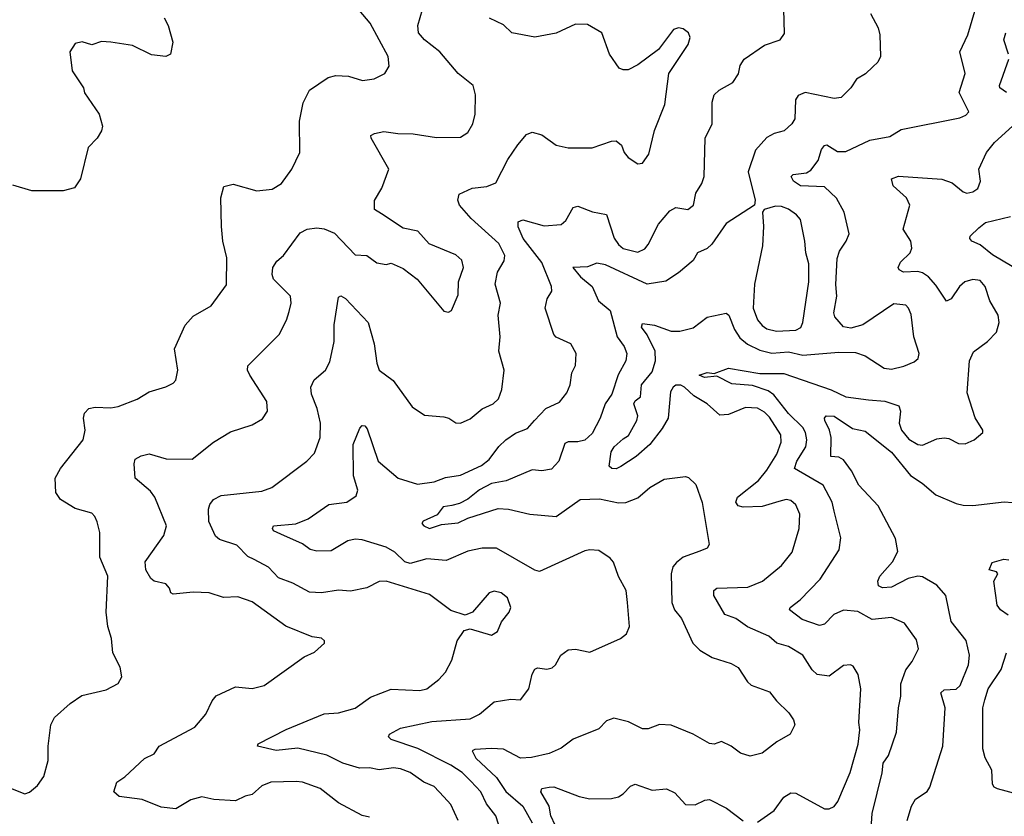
# Model space of a CAD drawing. Extents: x 2133461 to 2293071, y 753526 to 916327.
# Tile 186 of 256: x 2152224 to 2156336, y 865263 to 868589. Entities that reach past the tile are written whole.
import ezdxf

# ---------------------------------------------------------------- set-up
doc = ezdxf.new("R2010")
doc.units = 0

msp = doc.modelspace()

# ---------------------------------------------------------------- linework, layer by layer
at = {"layer": '0CON10XD'}
for points in [[(2152185, 865380), (2152245, 865356), (2152265, 865363.8), (2152298.7, 865391.3), (2152325, 865428.8), (2152343.3, 865495), (2152343.1, 865555), (2152354.4, 865645), (2152369.2, 865675), (2152435, 865734.4), (2152483.4, 865766.6), (2152585, 865791.2), (2152635, 865817.5), (2152650, 865845), (2152644, 865885), (2152613.1, 865945), (2152607.1, 866005), (2152591.9, 866055), (2152584.5, 866115), (2152591.5, 866265), (2152558.1, 866345), (2152558.3, 866448.3), (2152547, 866493), (2152538, 866515), (2152525, 866528), (2152455, 866548.1), (2152394.2, 866585), (2152375.6, 866615), (2152372.3, 866675), (2152395, 866715.6), (2152489.1, 866835), (2152498.1, 866875), (2152490, 866925), (2152494.3, 866945.7), (2152513.3, 866965), (2152538.8, 866971.2), (2152605, 866968.9), (2152635, 866974.5), (2152715, 867004.3), (2152765, 867035.8), (2152835, 867056.2), (2152865, 867071.2), (2152875.8, 867084.2), (2152884, 867125), (2152870, 867215), (2152915.8, 867314.2), (2152948.3, 867351.7), (2153023.8, 867395), (2153087.9, 867482.1), (2153089.1, 867595), (2153072.7, 867665), (2153067.1, 867725), (2153063.8, 867845), (2153077.1, 867892.9), (2153115, 867902), (2153215, 867874.4), (2153279.1, 867880.9), (2153318, 867905), (2153360.8, 867965), (2153394.2, 868035), (2153393.1, 868165), (2153407.7, 868242.3), (2153434.5, 868295.5), (2153511.7, 868348.3), (2153545, 868356), (2153597, 868353), (2153655.8, 868335.8), (2153705, 868342.9), (2153748.8, 868365), (2153767.5, 868395), (2153762.9, 868435), (2153687.5, 868575), (2153588, 868695)], [(2152745.5, 865504.5), (2152785, 865524), (2152806.7, 865555), (2152956, 865635), (2153000.9, 865689.1), (2153028, 865745), (2153044.5, 865765.5), (2153125, 865803.5), (2153195, 865795.7), (2153245, 865809.4), (2153412, 865928), (2153455, 865948), (2153497.5, 865985), (2153497.5, 865995), (2153485, 866006.2), (2153445, 866012), (2153335, 866056), (2153195, 866157.9), (2153135, 866178.8), (2153075, 866176.9), (2153015, 866195.6), (2152948.7, 866198.7), (2152865, 866190), (2152855.7, 866195.7), (2152850, 866215), (2152835, 866232.9), (2152785, 866244.3), (2152771.4, 866255), (2152751.4, 866291.4), (2152748.2, 866325), (2152825.4, 866435), (2152837.1, 866475), (2152787.9, 866595), (2152769.9, 866619.9), (2152706.4, 866675), (2152702.2, 866735), (2152706.6, 866753.4), (2152731.6, 866768.4), (2152765, 866776.8), (2152835.5, 866755.5), (2152945, 866754.3), (2153034, 866825), (2153105, 866868.1), (2153195, 866897.8), (2153237.5, 866922.5), (2153258.6, 866955), (2153256.7, 866995), (2153184.5, 867105), (2153175.5, 867125), (2153176.4, 867143.6), (2153307.1, 867275), (2153338.9, 867335), (2153348.9, 867371.1), (2153357.3, 867405), (2153354.4, 867435), (2153284.3, 867505), (2153278.9, 867525), (2153281.1, 867555), (2153298.5, 867581.5), (2153326.2, 867603.8), (2153395, 867699.4), (2153425, 867714.5), (2153465, 867720), (2153496.3, 867716.3), (2153538.2, 867698.2), (2153625, 867607.5), (2153674.1, 867604.1), (2153715, 867573.8), (2153755, 867567.5), (2153775, 867572.5), (2153825, 867550), (2153884, 867505), (2153995, 867372.5), (2154015, 867367.5), (2154027.5, 867375), (2154055, 867440), (2154057.1, 867495), (2154077.8, 867555), (2154070, 867585), (2154045, 867606.9), (2153933.8, 867653.8), (2153886.2, 867706.2), (2153825, 867718.6), (2153735, 867778.8), (2153706.4, 867796.4), (2153706.4, 867833.6), (2153736, 867885), (2153765.7, 867965), (2153692, 868095), (2153691.2, 868105), (2153705.9, 868114.1), (2153745, 868122), (2153803.3, 868113.3), (2153867.2, 868112.8), (2153965, 868096.7), (2154065, 868098.9), (2154095, 868117.5), (2154116.9, 868155), (2154125.6, 868195), (2154127.1, 868275), (2154117.5, 868315), (2154054.6, 868364.6), (2153978.6, 868455), (2153914.8, 868504.8), (2153890, 868535), (2153886.8, 868565), (2153915.6, 868665)], [(2154244.6, 865165), (2154212.9, 865265), (2154174.1, 865315), (2154150, 865365), (2154108.6, 865408.7), (2154072.3, 865445), (2154025, 865476.4), (2153886.2, 865546.2), (2153775, 865582.7), (2153764.4, 865595), (2153768.9, 865605), (2153815, 865631.2), (2153945, 865658.8), (2154105, 865670), (2154145, 865688.6), (2154205, 865740), (2154275, 865751.9), (2154315, 865748.8), (2154350.5, 865795), (2154364, 865856), (2154375, 865877.5), (2154387, 865883), (2154425, 865876.9), (2154447.4, 865882.6), (2154461.4, 865895), (2154484, 865936), (2154515, 865957.5), (2154545, 865960), (2154605, 865948.6), (2154733.3, 866005), (2154758.8, 866025), (2154770.6, 866055), (2154762.7, 866155), (2154757.5, 866205), (2154724.6, 866264.6), (2154704.4, 866324.4), (2154690.6, 866340.6), (2154643, 866373), (2154605, 866376), (2154585, 866370.8), (2154395, 866285.5), (2154375, 866290.9), (2154215, 866382.9), (2154155, 866381.9), (2154095, 866370), (2154005, 866330.5), (2153925, 866338.2), (2153855, 866318), (2153832.2, 866325), (2153790.5, 866365), (2153755, 866385.9), (2153655, 866417.1), (2153625, 866419.5), (2153595, 866412.7), (2153525, 866370.6), (2153465, 866369.7), (2153437.4, 866377.4), (2153405, 866400), (2153315, 866441.5), (2153284.3, 866455), (2153279.2, 866465), (2153283.8, 866475), (2153376.7, 866483.3), (2153428.8, 866505), (2153514.6, 866565.4), (2153590, 866575), (2153629.3, 866600.7), (2153636.1, 866625), (2153618.3, 866685), (2153616.5, 866815), (2153645, 866883.8), (2153655, 866894.3), (2153665, 866893.1), (2153675, 866881.2), (2153720.6, 866745), (2153805, 866674.2), (2153885, 866650), (2153955, 866660), (2154001.9, 866678.1), (2154065, 866687.3), (2154152.2, 866727.8), (2154185, 866752.9), (2154225, 866806.7), (2154254.7, 866835.3), (2154295, 866862.7), (2154345, 866881.5), (2154374.7, 866915.3), (2154421.4, 866965), (2154478.3, 866991.7), (2154508.8, 867031.2), (2154523.5, 867065), (2154530, 867115), (2154545.6, 867145), (2154547.5, 867195), (2154525.6, 867235.6), (2154465, 867263.1), (2154454.3, 867275), (2154418.5, 867385), (2154426.4, 867423.6), (2154446.9, 867455), (2154445.5, 867475), (2154404.8, 867574.8), (2154326.7, 867675), (2154306.2, 867723.8), (2154305.5, 867745), (2154325, 867753.4), (2154415, 867727.7), (2154485, 867734.4), (2154505, 867750.8), (2154535.6, 867804.4), (2154555, 867810.8), (2154616.9, 867786.9), (2154675, 867775.6), (2154707.1, 867677.1), (2154725, 867650), (2154745, 867634), (2154805, 867619.1), (2154835, 867632.2), (2154849.5, 867650.5), (2154892.5, 867735), (2154939.2, 867790.8), (2154965, 867804.4), (2155015, 867796.5), (2155037.8, 867815), (2155048.2, 867865), (2155073.6, 867905), (2155083.1, 867935), (2155087.5, 868095), (2155115.5, 868155), (2155115.6, 868245), (2155124.6, 868275.4), (2155145.8, 868295), (2155202.8, 868327.2), (2155226.4, 868363.6), (2155232.4, 868397.6), (2155250, 868425), (2155335, 868482.9), (2155400, 868505), (2155418.3, 868531.7), (2155415, 868633.3)], [(2152827.3, 868597.3), (2152844.4, 868564.4), (2152863.8, 868495), (2152854.1, 868445.9), (2152834.1, 868435.9), (2152775, 868442.5), (2152695, 868481.4), (2152605, 868495.8), (2152565, 868498), (2152525, 868483.8), (2152485, 868496.2), (2152455, 868490), (2152433.8, 868455), (2152443.3, 868375), (2152490, 868305), (2152494.2, 868284.2), (2152556.2, 868195), (2152570, 868145), (2152566.2, 868125), (2152548, 868095), (2152510, 868055), (2152478, 867925), (2152452.5, 867887.5), (2152405.7, 867874.3), (2152275, 867874.5), (2152195, 867898.1)], [(2153203.3, 866335), (2153177.4, 866347.4), (2153131.4, 866395), (2153058.8, 866418.8), (2153041.9, 866431.9), (2153013.9, 866493.9), (2153012, 866545), (2153018.1, 866565), (2153033.1, 866585), (2153065, 866601.9), (2153235, 866620.8), (2153276.7, 866635), (2153423.8, 866745), (2153455, 866778.8), (2153478.5, 866845), (2153480.7, 866905), (2153466.6, 866965), (2153443.1, 867025), (2153439.4, 867055), (2153454.2, 867085), (2153501.9, 867125), (2153519.8, 867160.2), (2153537.5, 867245), (2153536.9, 867315), (2153555, 867430), (2153565, 867435.6), (2153585, 867424.3), (2153679.2, 867325), (2153704.4, 867235), (2153715.6, 867155), (2153725.7, 867125.7), (2153783.2, 867083.2), (2153863.1, 866973.1), (2153915, 866937.5), (2153995, 866931.1), (2154016.2, 866925), (2154045, 866906), (2154065, 866904.3), (2154105, 866923.1), (2154155.4, 866964.6), (2154202, 866985), (2154223.7, 867006.3), (2154237.1, 867045), (2154246.9, 867125), (2154224.6, 867205), (2154230.7, 867265), (2154222.5, 867355), (2154232.5, 867405), (2154210, 867485), (2154219.6, 867535), (2154247.6, 867582.4), (2154250.8, 867605), (2154225, 867654.5), (2154109.6, 867759.6), (2154061.4, 867815), (2154054.3, 867835), (2154059.7, 867860.3), (2154113.3, 867885), (2154175, 867892.2), (2154212.7, 867907.3), (2154262.5, 868005), (2154305, 868066.2), (2154340.3, 868109.7), (2154365, 868120), (2154405, 868108.1), (2154465, 868065.6), (2154515, 868054.4), (2154615, 868054.5), (2154695, 868081.4), (2154715, 868082.9), (2154737.5, 868065), (2154749.2, 868035), (2154765, 868014.2), (2154805, 867987.5), (2154825, 867990), (2154852.1, 868027.9), (2154875.9, 868125.9), (2154919.1, 868235), (2154935.4, 868364.6), (2155016.2, 868485), (2155023.8, 868515), (2155016.7, 868535), (2154995, 868551.2), (2154975, 868555.8), (2154955, 868548.8), (2154892.5, 868465), (2154805, 868400), (2154765, 868380.4), (2154745, 868379.5), (2154727.3, 868387.3), (2154687.7, 868445), (2154655.6, 868535), (2154595, 868568.8), (2154545, 868570.6), (2154465, 868533.3), (2154375, 868515.6), (2154278.8, 868535), (2154245, 868567.5), (2154186.2, 868595)], [(2155777.8, 868615), (2155809.2, 868555), (2155815.8, 868525.8), (2155819.4, 868435), (2155807.9, 868412.1), (2155787.6, 868392.4), (2155757.2, 868362.8), (2155718.8, 868341.2), (2155695, 868304.2), (2155655, 868264.4), (2155625, 868260.4), (2155505, 868284.5), (2155475, 868272.9), (2155464.4, 868254.4), (2155462, 868175), (2155448.8, 868155), (2155416.2, 868125), (2155375, 868113.3), (2155345, 868096.9), (2155296.7, 868045), (2155266.1, 867953.9), (2155295.8, 867835), (2155293.3, 867815), (2155175, 867738.5), (2155115, 867651.9), (2155095, 867634.4), (2155055, 867616), (2155036.9, 867583.1), (2154975, 867532.2), (2154922.9, 867497.1), (2154845, 867485.3), (2154670.6, 867565), (2154635, 867572.1), (2154595, 867557.8), (2154534.2, 867555), (2154566.2, 867515), (2154615.4, 867475), (2154641.1, 867415), (2154690, 867375), (2154719.7, 867265), (2154749.2, 867225), (2154759.6, 867195), (2154756.1, 867165), (2154723.9, 867106.1), (2154697.5, 867025), (2154669.5, 866985), (2154647.9, 866925), (2154615, 866860.5), (2154585, 866833.1), (2154555, 866825.7), (2154515, 866826.2), (2154500.8, 866819.2), (2154475.2, 866745), (2154445, 866712.9), (2154405.3, 866705.3), (2154365, 866708.8), (2154256.1, 866663.9), (2154195, 866651.9), (2154145, 866625.8), (2154095, 866587.1), (2154060.7, 866569.3), (2154028.9, 866561.1), (2153992.1, 866555), (2153968, 866522), (2153908.8, 866495), (2153903.8, 866485), (2153911.4, 866475), (2153935, 866464.8), (2153985, 866481.5), (2154055, 866487.5), (2154095, 866507.7), (2154222.2, 866547.8), (2154265, 866545.7), (2154355, 866524.2), (2154464.1, 866514.1), (2154565, 866585.4), (2154645, 866587.9), (2154725, 866571.4), (2154755, 866573.3), (2154805, 866591.9), (2154855.8, 866635), (2154915, 866670), (2155005, 866681.4), (2155017.8, 866677.8), (2155048.2, 866648.2), (2155075, 866572.5), (2155102.9, 866397.1), (2155095, 866382), (2155065, 866369.4), (2154995.4, 866344.6), (2154967.1, 866322.9), (2154952.2, 866305), (2154945.5, 866275), (2154947.8, 866155), (2154959.4, 866125), (2154988.3, 866088.3), (2155035, 865986), (2155065, 865956.9), (2155115.5, 865925.5), (2155195, 865900.8), (2155225, 865884.2), (2155263.9, 865823.9), (2155279.6, 865809.6), (2155355, 865782.9), (2155384.6, 865744.6), (2155435.8, 865695), (2155456.2, 865665), (2155461.2, 865645), (2155442.5, 865605), (2155386.8, 865573.2), (2155325, 865525.8), (2155275, 865514.2), (2155235, 865525.8), (2155195, 865555.8), (2155155, 865575.7), (2155125, 865564.3), (2155105, 865567.1), (2155036.7, 865605), (2154945, 865642.9), (2154895.7, 865645.7), (2154848.3, 865628.3), (2154825, 865628.6), (2154766.9, 865656.9), (2154705, 865672.2), (2154675, 865661.4), (2154642.7, 865627.3), (2154535.3, 865584.7), (2154485, 865546.9), (2154435, 865525.6), (2154361.9, 865508.1), (2154315, 865505.9), (2154245, 865542.7), (2154195, 865545.3), (2154125, 865541.1), (2154114.4, 865535.6), (2154128.9, 865505), (2154214.7, 865425), (2154255, 865366.7), (2154325.7, 865305), (2154365, 865235.5)], [(2155305, 865238.6), (2155375, 865287.1), (2155415, 865341.9), (2155445, 865360), (2155465, 865359.5), (2155585, 865294.2), (2155605, 865294.2), (2155625, 865304), (2155641.1, 865325), (2155692.7, 865445), (2155725.8, 865564.2), (2155733.3, 865623.3), (2155728.5, 865655), (2155737.1, 865795), (2155725.6, 865855), (2155705, 865890), (2155694.3, 865895.7), (2155665, 865891.9), (2155605, 865847.5), (2155555, 865855.4), (2155534.3, 865874.3), (2155494.3, 865935), (2155435, 865971.2), (2155385.8, 865985.8), (2155352.9, 866015), (2155263.9, 866053.9), (2155215, 866088.5), (2155168.6, 866105), (2155123.6, 866185), (2155123.3, 866205), (2155135, 866215.5), (2155265, 866220), (2155326, 866244), (2155405, 866310.4), (2155450.9, 866365), (2155479.7, 866465), (2155482.5, 866525), (2155465, 866563.1), (2155445, 866582.1), (2155425, 866585.3), (2155395, 866577.4), (2155325, 866556.9), (2155245, 866553.9), (2155225, 866559.4), (2155215.6, 866575), (2155221.4, 866595), (2155310, 866665), (2155345, 866707.5), (2155385.8, 866775), (2155404.1, 866825), (2155402.5, 866855), (2155355, 866930), (2155335, 866950), (2155305, 866967), (2155255, 866970), (2155185, 866940.3), (2155147.5, 866937.5), (2155095.3, 866985.3), (2155039, 867019), (2155000.8, 867055), (2154985, 867063.1), (2154965, 867062.9), (2154952.7, 867055), (2154941.9, 867035), (2154931.8, 866925), (2154907.7, 866882.3), (2154856, 866815), (2154799.1, 866765), (2154735, 866723.1), (2154715, 866713.6), (2154697.5, 866715), (2154686, 866725), (2154694.2, 866785), (2154706.2, 866805), (2154745, 866838.9), (2154766.7, 866853.3), (2154801.1, 866915), (2154805.3, 866935.3), (2154789.3, 866985), (2154795, 866998.2), (2154816.2, 867013.8), (2154820.7, 867065), (2154865, 867119.2), (2154879.8, 867165), (2154878, 867205), (2154845, 867273.1), (2154821.5, 867305), (2154825, 867320), (2154875, 867313.6), (2154945, 867289.1), (2154981.1, 867288.9), (2155036.9, 867303.1), (2155095, 867347.1), (2155175, 867363.8), (2155185.7, 867355), (2155209.1, 867295), (2155231, 867261), (2155264.2, 867234.2), (2155315, 867209.5), (2155365, 867196.8), (2155435, 867202), (2155495, 867188.8), (2155645, 867201.5), (2155715, 867200), (2155755, 867185.5), (2155835, 867133.9), (2155865, 867130), (2155917.1, 867142.9), (2155959.2, 867160.8), (2155975.8, 867175), (2155980, 867195), (2155957.7, 867265), (2155947.7, 867357.7), (2155936.7, 867385), (2155925, 867396.9), (2155875, 867402.3), (2155745, 867314.5), (2155695, 867300.5), (2155665, 867307.1), (2155628.6, 867348.6), (2155624.6, 867365), (2155636.4, 867435), (2155633, 867483), (2155638.5, 867591.5), (2155647.9, 867622.1), (2155676.2, 867663.8), (2155688.9, 867695), (2155666.9, 867785), (2155635, 867844.4), (2155585, 867891.4), (2155485, 867895.3), (2155456.5, 867915), (2155445.8, 867935), (2155455, 867942.9), (2155509.8, 867950.2), (2155528.8, 867961.2), (2155559.2, 868000.8), (2155573.1, 868046.9), (2155585, 868064.5), (2155595, 868066.1), (2155638.9, 868038.9), (2155675, 868038.2), (2155775, 868085.6), (2155858.7, 868101.3), (2155905, 868130), (2156150, 868180), (2156175, 868190), (2156187.5, 868205), (2156148.1, 868285), (2156173.1, 868365), (2156150, 868455), (2156183.8, 868526.2), (2156213.5, 868625)], [(2156353.8, 868445), (2156333.9, 868505), (2156343.2, 868535)], [(2156345, 868284.5), (2156317.5, 868305), (2156315.6, 868315), (2156354.6, 868425)], [(2155774.7, 865125), (2155784.6, 865275), (2155826, 865444), (2155830.8, 865485), (2155852.9, 865517.1), (2155886.6, 865613.4), (2155894.6, 865715), (2155904.5, 865765), (2155904, 865816), (2155925, 865874), (2155951.2, 865908.8), (2155978.3, 865961.7), (2155969.2, 865999.2), (2155919.5, 866069.5), (2155865, 866092.7), (2155785, 866084.7), (2155725, 866118.1), (2155665, 866124.1), (2155624.4, 866105.6), (2155585, 866065.6), (2155565, 866059.4), (2155491.4, 866085), (2155438.8, 866125), (2155441.2, 866135), (2155484, 866166), (2155567.7, 866252.3), (2155647.1, 866375), (2155653.1, 866425), (2155625, 866537.5), (2155616.8, 866575), (2155580, 866645), (2155460, 866715), (2155470.3, 866745), (2155507.9, 866805), (2155511.8, 866835), (2155505.7, 866865), (2155495, 866886.8), (2155435.2, 866945), (2155373, 867023), (2155350, 867040), (2155285, 867062.3), (2155198.4, 867068.4), (2155135, 867100), (2155084.7, 867094.7), (2155061.2, 867105), (2155095, 867116.5), (2155125, 867111.2), (2155185, 867134.6), (2155315, 867111.4), (2155415, 867111.1), (2155613.2, 867043.2), (2155675, 867013.8), (2155768.5, 867001.5), (2155836.6, 866996.6), (2155896.2, 866976.2), (2155902.9, 866955), (2155897.3, 866905), (2155906.2, 866875), (2155938, 866838), (2155975, 866814.6), (2155995, 866812.9), (2156055, 866839.1), (2156085, 866843.1), (2156105, 866840), (2156145, 866819.4), (2156172.1, 866817.9), (2156210, 866835), (2156246.2, 866865), (2156246.2, 866875), (2156215, 866926.2), (2156181.7, 867031.7), (2156191.4, 867165), (2156207.6, 867202.4), (2156266.2, 867245), (2156304.1, 867285), (2156315.4, 867325), (2156311.2, 867355), (2156275.4, 867415), (2156256.9, 867475), (2156235, 867500.6), (2156205, 867504.5), (2156171.4, 867495), (2156148.9, 867475), (2156115, 867424.2), (2156095, 867414.2), (2156050.7, 867480.7), (2156019.1, 867515), (2155995, 867532.5), (2155975, 867537.3), (2155915, 867534.6), (2155897.1, 867545), (2155893.1, 867555), (2155903, 867577), (2155943.1, 867615), (2155950.6, 867635), (2155945.8, 867665), (2155914.4, 867715), (2155942.2, 867815), (2155927.1, 867845), (2155872, 867895), (2155865.5, 867924.5), (2155895, 867936.2), (2156075, 867922.7), (2156118.6, 867908.6), (2156165, 867870), (2156180, 867865), (2156205, 867870), (2156225.3, 867884.7), (2156236.2, 867915), (2156229.3, 867965), (2156262.1, 868035), (2156295, 868076.7), (2156370, 868145)], [(2155385, 867288.1), (2155465, 867293.1), (2155485.9, 867304.1), (2155495.3, 867325), (2155519.7, 867495), (2155520.1, 867570.1), (2155506.7, 867615), (2155503.1, 867665), (2155484.4, 867755), (2155468.6, 867775), (2155435, 867798.5), (2155405, 867809.2), (2155380.2, 867809.8), (2155333.8, 867796.2), (2155326.7, 867785), (2155330.4, 867725), (2155326.1, 867645), (2155292.9, 867485), (2155287.4, 867385), (2155305, 867336.5), (2155325, 867311.5), (2155345, 867298), (2155385, 867288.1)], [(2156406.9, 867536.9), (2156287.5, 867607.5), (2156235, 867649.1), (2156200.8, 867665), (2156192.9, 867675), (2156194, 867685), (2156229.4, 867720.6), (2156258, 867742), (2156362, 867768)], [(2155930.5, 865245), (2155948.2, 865305), (2155965, 865334.2), (2156013.6, 865366.4), (2156025.4, 865384.6), (2156080, 865555), (2156089.1, 865715), (2156071.7, 865778.3), (2156085, 865790.2), (2156135, 865793.8), (2156151.6, 865808.4), (2156187.3, 865895), (2156190.5, 865935), (2156176.5, 865996.5), (2156115, 866076.2), (2156091.8, 866185), (2156055, 866228.2), (2155995, 866262.2), (2155975, 866265.2), (2155934.2, 866255.8), (2155865, 866219.3), (2155827.1, 866217.1), (2155811.2, 866225), (2155808.1, 866245), (2155816.5, 866265), (2155868.9, 866325), (2155891.1, 866368.9), (2155882.4, 866422.4), (2155809.5, 866559.5), (2155728.6, 866645), (2155697.8, 866705), (2155665, 866751.4), (2155645, 866762.1), (2155611.2, 866765), (2155612.8, 866845), (2155606.7, 866875), (2155587.3, 866915), (2155585.5, 866925), (2155592, 866935), (2155625, 866932.9), (2155701.7, 866881.7), (2155755, 866870.7), (2155865, 866782.6), (2155945, 866686), (2155993.7, 866653.7), (2156050, 866605), (2156135, 866569.3), (2156165, 866561.8), (2156205, 866561.2), (2156335.8, 866575.8), (2156405, 866570)], [(2154055.5, 865245), (2154025, 865312), (2153995, 865344.4), (2153955, 865386.9), (2153911.4, 865405), (2153855, 865446.2), (2153815, 865461.2), (2153785, 865465.4), (2153725, 865456.8), (2153685, 865465.3), (2153643.1, 865463.1), (2153573.8, 865485), (2153507.3, 865517.3), (2153385, 865546.9), (2153295, 865537.8), (2153216.7, 865555), (2153220, 865565), (2153336.7, 865625), (2153495, 865690), (2153555, 865694.4), (2153625, 865713.8), (2153689.4, 865760.6), (2153775, 865792.9), (2153895, 865788.5), (2153925, 865795.6), (2153975, 865834.4), (2154002.5, 865865), (2154029.4, 865915), (2154050.8, 865995), (2154080.9, 866039.1), (2154105, 866046), (2154195, 866018.6), (2154220, 866035), (2154235.8, 866074.2), (2154268.8, 866115), (2154275.7, 866134.3), (2154261.9, 866175), (2154235, 866196.5), (2154205, 866202.7), (2154184.1, 866195.9), (2154115.5, 866114.5), (2154085, 866102), (2154025, 866122.5), (2153935, 866188.8), (2153755, 866243.9), (2153725, 866243.2), (2153673.8, 866216.2), (2153605, 866202.8), (2153555, 866206.8), (2153485, 866195.3), (2153435, 866198.9), (2153365, 866236.4), (2153305, 866258.8), (2153262.6, 866302.6), (2153203.3, 866335)], [(2156352.1, 866102.1), (2156320, 866125), (2156306.2, 866145), (2156292.5, 866245), (2156308.8, 866275), (2156303.6, 866283.6), (2156272.5, 866292.5), (2156285, 866322.5), (2156334.1, 866335.9), (2156355, 866333.8)], [(2156395, 865354.3), (2156307.9, 865377.9), (2156294.4, 865384.4), (2156287, 865397), (2156284.4, 865455), (2156257, 865507), (2156247.1, 865545), (2156246.7, 865715), (2156255, 865748.8), (2156269.1, 865795), (2156322.7, 865875), (2156345.5, 865945)], [(2153685, 865259.5), (2153655, 865265.6), (2153555, 865319.5), (2153478.3, 865378.3), (2153405, 865404.6), (2153378.3, 865408.3), (2153273.3, 865405), (2153235, 865390), (2153195, 865353.3), (2153165, 865346.5), (2153125, 865327.3), (2153035, 865333.2), (2152985, 865343.8), (2152938.9, 865331.1), (2152876.6, 865293.4), (2152815, 865300.4), (2152735, 865332.5), (2152640, 865345), (2152616.7, 865365), (2152630, 865405), (2152663, 865427), (2152745.5, 865504.5)], [(2154460.8, 865225), (2154442.7, 865265), (2154434.7, 865305), (2154400, 865365), (2154405, 865378.2), (2154435.3, 865384.7), (2154455.3, 865385.3), (2154560, 865345), (2154605, 865335.3), (2154695, 865336.8), (2154725, 865344.6), (2154744.1, 865355.9), (2154775, 865389.2), (2154795, 865396.9), (2154865, 865372.2), (2154925, 865377.3), (2154960.8, 865360.8), (2155005, 865312.5), (2155045, 865310.6), (2155085, 865330), (2155105, 865333.1), (2155176.6, 865296.6), (2155245, 865244.3)]]:
    msp.add_lwpolyline(points, dxfattribs=at)

doc.saveas('drawing.dxf')
